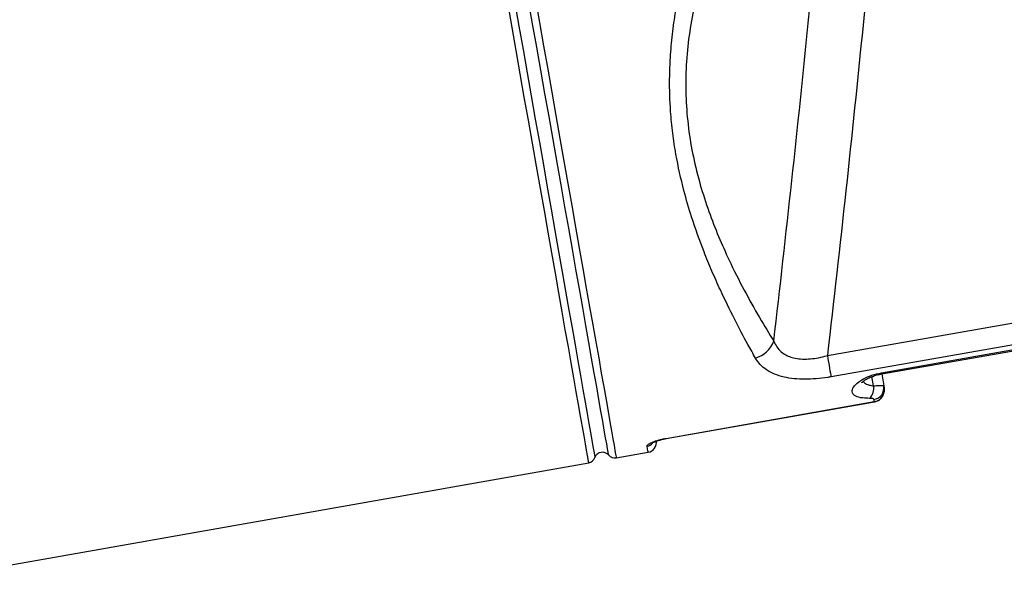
# Model space of a CAD drawing. Extents: x 3037 to 3873, y 2801 to 3315.
# Tile 3 of 6: x 3455 to 3700, y 2885 to 3023. Entities that reach past the tile are written whole.
import ezdxf

# ---------------------------------------------------------------- set-up
doc = ezdxf.new("R2010")
doc.units = 0
doc.header["$LTSCALE"] = 5
doc.layers.get('0').update_dxf_attribs({"linetype": 'CONTINUOUS'})

msp = doc.modelspace()

# ---------------------------------------------------------------- linework, layer by layer
at = {"color": 7, "linetype": 'CONTINUOUS'}
for p, q in [((3655.65, 2939.67), (3756.6, 2957.47)), ((3757.53, 2952.2), (3656.58, 2934.4)), ((3669.11, 2935.41), (3757.74, 2951.03)), ((3669.16, 2935.12), (3757.79, 2950.75)), ((3667.14, 2932.17), (3666.74, 2934.45)), ((3669.16, 2935.12), (3669.68, 2932.14)), ((3615.62, 2919.13), (3667.32, 2928.25)), ((3615.63, 2919.07), (3667.33, 2928.18)), ((3603.24, 2914.29), (3611.15, 2915.69)), ((3439.3, 2885.39), (3596.41, 2913.09))]:
    msp.add_line(p, q, dxfattribs=at)
at = {"color": 7, "linetype": 'CONTINUOUS', "flags": 128}
for points in [[(3579.4, 3009.6), (3578.38, 3015.37), (3577.36, 3021.13), (3576.36, 3026.84)], [(3578.07, 3027.12), (3579.07, 3021.42), (3580.08, 3015.67), (3581.1, 3009.9)], [(3584.51, 3010.5), (3583.5, 3016.27), (3582.48, 3022.02), (3581.48, 3027.72)], [(3583.18, 3028.04), (3584.19, 3022.33), (3585.2, 3016.58), (3586.22, 3010.81)], [(3581.1, 3009.9), (3582.12, 3004.14), (3583.13, 2998.39), (3584.14, 2992.68), (3585.13, 2987.04), (3586.11, 2981.48), (3587.07, 2976.03), (3588.01, 2970.7), (3588.93, 2965.51), (3589.82, 2960.48), (3590.67, 2955.64), (3591.49, 2950.99), (3592.27, 2946.56), (3593.01, 2942.36), (3593.71, 2938.4), (3594.36, 2934.71), (3594.96, 2931.29), (3595.52, 2928.15), (3596.02, 2925.32), (3596.46, 2922.79), (3596.85, 2920.58), (3597.18, 2918.7), (3597.46, 2917.15), (3597.67, 2915.94), (3597.82, 2915.07), (3597.91, 2914.55), (3597.95, 2914.38)], [(3601.36, 2914.98), (3601.33, 2915.15), (3601.23, 2915.68), (3601.08, 2916.54), (3600.87, 2917.75), (3600.59, 2919.3), (3600.26, 2921.19), (3599.87, 2923.39), (3599.43, 2925.92), (3598.93, 2928.76), (3598.38, 2931.89), (3597.77, 2935.31), (3597.12, 2939), (3596.42, 2942.96), (3595.68, 2947.16), (3594.9, 2951.59), (3594.08, 2956.24), (3593.23, 2961.09), (3592.34, 2966.11), (3591.43, 2971.3), (3590.49, 2976.63), (3589.52, 2982.09), (3588.54, 2987.64), (3587.55, 2993.29), (3586.54, 2998.99), (3585.53, 3004.74), (3584.51, 3010.5)], [(3586.22, 3010.81), (3587.24, 3005.03), (3588.25, 2999.28), (3589.26, 2993.57), (3590.25, 2987.92), (3591.23, 2982.36), (3592.2, 2976.89), (3593.14, 2971.55), (3594.06, 2966.35), (3594.95, 2961.31), (3595.8, 2956.44), (3596.63, 2951.77), (3597.42, 2947.31), (3598.16, 2943.07), (3598.87, 2939.08), (3599.52, 2935.35), (3600.13, 2931.89), (3600.7, 2928.71), (3601.2, 2925.82), (3601.66, 2923.24), (3602.06, 2920.97), (3602.4, 2919.02), (3602.69, 2917.4), (3602.92, 2916.11), (3603.08, 2915.17), (3603.19, 2914.56), (3603.23, 2914.31), (3603.24, 2914.29)], [(3596.41, 2913.09), (3596.41, 2913.1), (3596.37, 2913.36), (3596.26, 2913.96), (3596.09, 2914.91), (3595.87, 2916.2), (3595.58, 2917.81), (3595.24, 2919.76), (3594.84, 2922.03), (3594.38, 2924.62), (3593.87, 2927.5), (3593.31, 2930.68), (3592.7, 2934.15), (3592.04, 2937.88), (3591.34, 2941.87), (3590.59, 2946.1), (3589.81, 2950.56), (3588.98, 2955.24), (3588.12, 2960.1), (3587.23, 2965.15), (3586.32, 2970.35), (3585.38, 2975.69), (3584.41, 2981.16), (3583.43, 2986.72), (3582.43, 2992.37), (3581.43, 2998.08), (3580.41, 3003.83), (3579.4, 3009.6)], [(3655.65, 2939.67), (3655.79, 2938.86), (3655.93, 2938.06), (3656.07, 2937.3), (3656.19, 2936.58), (3656.31, 2935.92), (3656.41, 2935.32), (3656.5, 2934.82), (3656.58, 2934.4)], [(3669.11, 2935.41), (3669.15, 2935.18), (3669.16, 2935.12)], [(3669.68, 2932.14), (3669.69, 2932.07), (3669.71, 2932.01), (3669.72, 2931.94), (3669.73, 2931.87), (3669.74, 2931.81), (3669.75, 2931.74), (3669.76, 2931.68), (3669.78, 2931.61)], [(3667.32, 2928.25), (3667.31, 2928.31), (3667.3, 2928.37), (3667.29, 2928.44), (3667.28, 2928.5), (3667.27, 2928.56), (3667.26, 2928.63), (3667.24, 2928.7), (3667.23, 2928.76)], [(3667.33, 2928.18), (3667.33, 2928.19), (3667.32, 2928.25)], [(3611.15, 2915.69), (3611.13, 2915.78), (3611.08, 2916.06), (3611, 2916.53), (3610.89, 2917.19)], [(3615.63, 2919.07), (3615.63, 2919.07), (3615.62, 2919.13)]]:
    msp.add_lwpolyline(points, dxfattribs=at)
at = {"color": 7, "linetype": 'CONTINUOUS'}
for centre, radius, start, end in [((3635.79, 2945.85), 7.08, 286.5881, 338.3484), ((3663.47, 2931.62), 3.71, 316.5624, 8.5643), ((3666.77, 2931.68), 2.95, 279.0836, 9.0534), ((3610.45, 2919.67), 2.52, 279.9394, 318.2289), ((3610.72, 2918.15), 2.5, 280, 10), ((3596.07, 2915.06), 2, 280, 340), ((3599.82, 2913.69), 2, 40, 160), ((3602.89, 2916.26), 2, 220, 280)]:
    msp.add_arc(centre, radius, start, end, dxfattribs=at)
for points, knots in [([(3674.45, 3133.86), (3672.95, 3115.15), (3669.94, 3077.72), (3665.09, 3026.66), (3660.33, 2980.64), (3657.21, 2953.33), (3655.65, 2939.67)], [0, 0, 0, 0, 0.288642, 0.57732, 0.788653, 1, 1, 1, 1]), ([(3642.37, 2943.23), (3643.88, 2956.52), (3646.91, 2983.1), (3650.95, 3022.19), (3654.65, 3060.49), (3656.82, 3085.51), (3657.91, 3098.01)], [0, 0, 0, 0, 0.257909, 0.515835, 0.757911, 1, 1, 1, 1]), ([(3637.81, 2939.06), (3637.19, 2940.17), (3635.51, 2943.16), (3632.58, 2948.69), (3629.55, 2954.89), (3627.01, 2960.57), (3624.56, 2966.52), (3622.16, 2973.18), (3619.79, 2981.28), (3618.23, 2988.28), (3617.23, 2994.89), (3616.61, 3001.15), (3616.42, 3007.18), (3616.62, 3013.35), (3617.06, 3018.72), (3617.86, 3024.51), (3618.95, 3030.27), (3620.27, 3035.78), (3621.75, 3041.05), (3622.84, 3044.36), (3623.38, 3046.01)], [0, 0, 0, 0, 0.049311, 0.132177, 0.216395, 0.267389, 0.316829, 0.400075, 0.459465, 0.536927, 0.580814, 0.624699, 0.690168, 0.726293, 0.772704, 0.819393, 0.866509, 0.913851, 0.956863, 1, 1, 1, 1]), ([(3628.65, 3045.73), (3627.94, 3043.88), (3626.52, 3040.17), (3624.53, 3034.04), (3622.76, 3027.34), (3621.38, 3020.07), (3620.55, 3012.68), (3620.4, 3005.26), (3620.87, 2997.9), (3621.94, 2990.69), (3623.57, 2983.71), (3625.62, 2977.03), (3627.99, 2970.71), (3629.9, 2966.3), (3632.23, 2961.28), (3635, 2955.81), (3638.83, 2948.98), (3641.19, 2945.15), (3642.37, 2943.23)], [0, 0, 0, 0, 0.0507364, 0.1014656, 0.1623706, 0.2234032, 0.2842343, 0.3453922, 0.4067746, 0.4679502, 0.5302849, 0.5929296, 0.6556645, 0.7181229, 0.7329074, 0.8218387, 0.9110471, 1, 1, 1, 1]), ([(3642.37, 2943.23), (3642.59, 2942.75), (3643.06, 2941.77), (3644.36, 2940.33), (3645.88, 2939.49), (3647.59, 2939.01), (3649.01, 2938.8), (3650.94, 2938.79), (3652.98, 2939.03), (3654.56, 2939.37), (3655.45, 2939.62), (3655.65, 2939.67)], [0, 0, 0, 0, 0.127701, 0.258951, 0.459126, 0.505202, 0.616395, 0.731782, 0.846995, 0.96556, 1, 1, 1, 1]), ([(3656.58, 2934.4), (3656.3, 2934.35), (3655.07, 2934.14), (3652.87, 2933.88), (3650.04, 2933.76), (3647.35, 2933.89), (3644.79, 2934.3), (3642.48, 2935.02), (3640.48, 2936.08), (3638.89, 2937.42), (3638.17, 2938.51), (3637.81, 2939.06)], [0, 0, 0, 0, 0.03324, 0.148285, 0.263286, 0.378266, 0.493238, 0.619069, 0.744972, 0.872432, 1, 1, 1, 1]), ([(3666.16, 2929.06), (3665.56, 2929.08), (3664.13, 2929.11), (3662.54, 2929.56), (3661.7, 2930.41), (3661.85, 2931.55), (3662.86, 2932.77), (3664.52, 2933.9), (3666.64, 2934.85), (3668.29, 2935.22), (3669.11, 2935.41)], [0, 0, 0, 0, 0.0994118, 0.2356374, 0.3780737, 0.5193381, 0.6515978, 0.7720503, 0.8863047, 1, 1, 1, 1]), ([(3664.18, 2932.94), (3664.18, 2932.93), (3664.16, 2932.91), (3664.32, 2933.1), (3664.7, 2933.42), (3665.37, 2933.85), (3666.27, 2934.3), (3667.38, 2934.7), (3668.37, 2934.98), (3668.98, 2935.08), (3669.16, 2935.11)], [0, 0, 0, 0, 0.051623, 0.177588, 0.316777, 0.467134, 0.623579, 0.779402, 0.933911, 1, 1, 1, 1]), ([(3664.56, 2933.28), (3664.67, 2933.15), (3664.88, 2932.89), (3665.39, 2932.58), (3666.09, 2932.3), (3666.75, 2932.22), (3667.14, 2932.17)], [0, 0, 0, 0, 0.228801, 0.449899, 0.677846, 1, 1, 1, 1]), ([(3667.14, 2932.17), (3667.38, 2932.19), (3667.87, 2932.24), (3668.49, 2932.28), (3669, 2932.29), (3669.38, 2932.27), (3669.62, 2932.23), (3669.66, 2932.17), (3669.68, 2932.14)], [0, 0, 0, 0, 0.164606, 0.334393, 0.498686, 0.668067, 0.831547, 1, 1, 1, 1]), ([(3667.32, 2928.25), (3667.41, 2928.27), (3667.58, 2928.3), (3667.91, 2928.41), (3668.3, 2928.58), (3668.73, 2928.87), (3669.1, 2929.23), (3669.41, 2929.64), (3669.64, 2930.11), (3669.78, 2930.6), (3669.84, 2931.11), (3669.8, 2931.44), (3669.78, 2931.61)], [0, 0, 0, 0, 0.056452, 0.113356, 0.219896, 0.329578, 0.439358, 0.552581, 0.663239, 0.777414, 0.887004, 1, 1, 1, 1]), ([(3667.33, 2928.2), (3667.37, 2928.2), (3667.73, 2928.21), (3668.39, 2928.54), (3669.17, 2929.17), (3669.68, 2930.05), (3669.88, 2930.91), (3669.78, 2931.42), (3669.74, 2931.6)], [0, 0, 0, 0, 0.025666, 0.235943, 0.450355, 0.666885, 0.88133, 1, 1, 1, 1]), ([(3667.23, 2928.76), (3667.22, 2928.79), (3667.2, 2928.85), (3667.09, 2928.93), (3666.93, 2928.99), (3666.72, 2929.03), (3666.47, 2929.06), (3666.27, 2929.06), (3666.16, 2929.06)], [0, 0, 0, 0, 0.166003, 0.336501, 0.501438, 0.671097, 0.832999, 1, 1, 1, 1]), ([(3610.89, 2917.19), (3610.89, 2917.23), (3610.89, 2917.32), (3611.01, 2917.49), (3611.25, 2917.68), (3611.61, 2917.91), (3612.1, 2918.14), (3612.66, 2918.37), (3613.32, 2918.59), (3614.04, 2918.79), (3614.81, 2918.98), (3615.35, 2919.08), (3615.62, 2919.13)], [0, 0, 0, 0, 0.088993, 0.179384, 0.285676, 0.394621, 0.49596, 0.59995, 0.698785, 0.800437, 0.898709, 1, 1, 1, 1]), ([(3612.26, 2918.04), (3612.27, 2918.05), (3612.29, 2918.06), (3612.55, 2918.2), (3613.06, 2918.41), (3613.83, 2918.66), (3614.72, 2918.89), (3615.35, 2919.01), (3615.63, 2919.06)], [0, 0, 0, 0, 0.096037, 0.247462, 0.425734, 0.625436, 0.831438, 1, 1, 1, 1])]:
    msp.add_open_spline(points, degree=3, knots=knots, dxfattribs=at)

doc.saveas('drawing.dxf')
